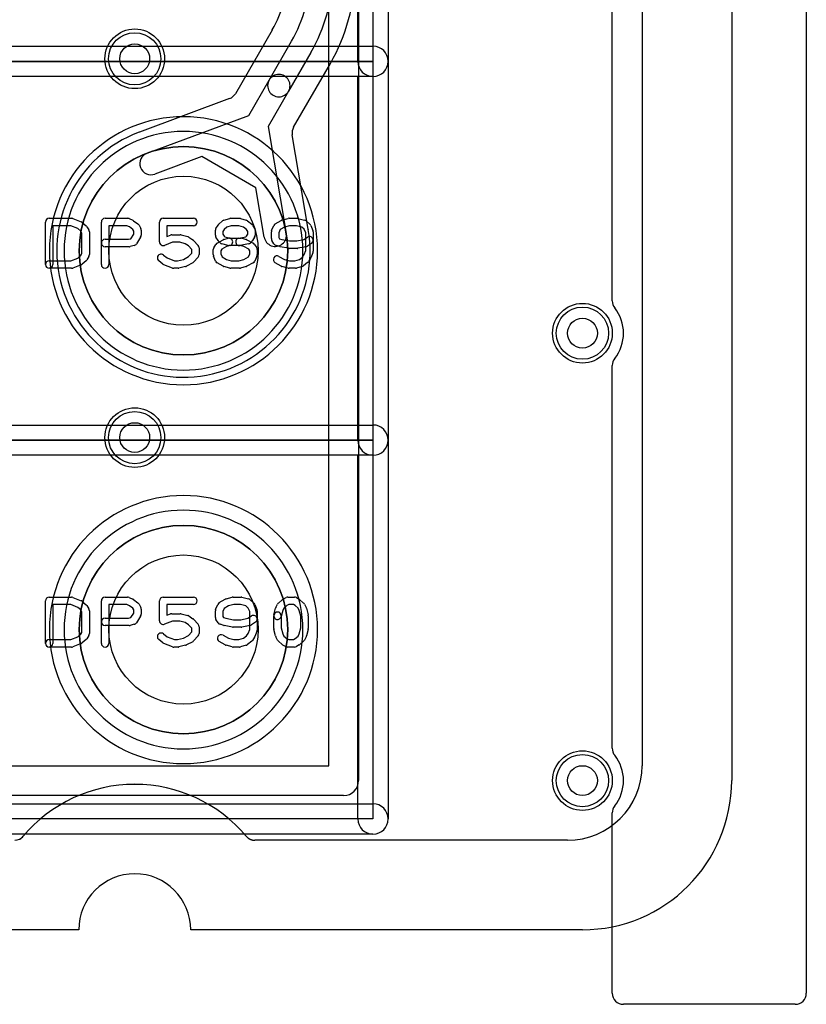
# Model space of a CAD drawing. Extents: x 0 to 20.5, y -0.5 to 20.
# Tile 12 of 25: x 15.2 to 20.5, y -0.5 to 6.1. Entities that reach past the tile are written whole.
import ezdxf

# ---------------------------------------------------------------- set-up
doc = ezdxf.new("R2010")
doc.units = 0
for name, color, linetype in [('Hole', 1, 'CONTINUOUS'), ('L1', 3, 'CONTINUOUS'), ('L2', 3, 'CONTINUOUS'), ('L3', 3, 'CONTINUOUS'), ('L4', 3, 'CONTINUOUS'), ('Outline', 7, 'CONTINUOUS'), ('PartsArea-A', 111, 'CONTINUOUS'), ('PartsArea-B', 111, 'CONTINUOUS'), ('PartsSilk-A', 221, 'CONTINUOUS'), ('Resist-A', 2, 'CONTINUOUS'), ('Resist-B', 2, 'CONTINUOUS'), ('Silk-A', 140, 'CONTINUOUS')]:
    doc.layers.add(name, color=color, linetype=linetype)

msp = doc.modelspace()

# ---------------------------------------------------------------- linework, layer by layer
at = {"layer": 'Hole'}
for centre, radius in [((16, 5.84), 0.1), ((16.32649, 4.55283), 0.5), ((19, 4), 0.1), ((16, 3.3), 0.1), ((16.32649, 2.01283), 0.5), ((19, 1), 0.1)]:
    msp.add_circle(centre, radius, dxfattribs=at)
at = {"layer": 'L1'}
for p, q in [((19.4, 14.42503), (19.4, 1.1)), ((18.9, 0.6), (16.80429, 0.6))]:
    msp.add_line(p, q, dxfattribs=at)
for centre, radius in [((16, 5.84), 0.2), ((16.32649, 4.55283), 0.6985), ((19, 4), 0.2), ((16, 3.3), 0.2), ((16.32649, 2.01283), 0.6985), ((19, 1), 0.2)]:
    msp.add_circle(centre, radius, dxfattribs=at)
for centre, radius, start, end in [((16.32649, 4.55283), 0.89854, 90, -90), ((16.32649, 4.55283), 0.89854, -90, 90), ((16.32649, 2.01283), 0.89854, 90, -90), ((16.32649, 2.01283), 0.89854, -90, 90), ((18.9, 1.1), 0.5, -90, 0), ((16, -0.00002), 0.97501, 40.036559, 139.994291), ((15.19573, 0.67498), 0.07498, -63.434949, -40.006151), ((16.8039, 0.67541), 0.07497, -139.961548, -139.848016), ((16.80426, 0.67498), 0.07497, -140.276628, -135), ((16.80429, 0.67501), 0.07501, -135, -90)]:
    msp.add_arc(centre, radius, start, end, dxfattribs=at)
at = {"layer": 'L2'}
for p, q in [((19.4, 14.53825), (19.4, 1.1)), ((18.9, 0.6), (16.80429, 0.6))]:
    msp.add_line(p, q, dxfattribs=at)
for centre in [(16, 5.84), (19, 4), (16, 3.3), (19, 1)]:
    msp.add_circle(centre, 0.2, dxfattribs=at)
for centre, radius, start, end in [((16.32649, 4.55283), 0.80004, 90, -90), ((16.32649, 4.55283), 0.80004, -90, 90), ((16.32649, 2.01283), 0.80004, 90, -90), ((16.32649, 2.01283), 0.80004, -90, 90), ((18.9, 1.1), 0.5, -90, 0), ((16, -0.00002), 0.97501, 40.036559, 139.994291), ((15.19573, 0.67498), 0.07498, -90.015283, -40.006151), ((16.8039, 0.67541), 0.07497, -139.961548, -139.848016), ((16.80426, 0.67498), 0.07497, -140.276628, -135), ((16.80429, 0.67501), 0.07501, -135, -90)]:
    msp.add_arc(centre, radius, start, end, dxfattribs=at)
at = {"layer": 'L3'}
for p, q in [((19.4, 14.53823), (19.4, 1.1)), ((16.92112, 6.03284), (16.67455, 5.60579)), ((16.90078, 5.69753), (17.05108, 5.95786)), ((17.18098, 5.88286), (17.03068, 5.62253)), ((17.06434, 5.38077), (17.31092, 5.80784)), ((16.76399, 5.4606), (16.90078, 5.69753)), ((17.03068, 5.62253), (16.89389, 5.3856)), ((16.63574, 5.57301), (16.03089, 5.34822)), ((16.08316, 5.20758), (16.76399, 5.4606)), ((16.89389, 5.3856), (17.01518, 4.66948)), ((17.16272, 4.69682), (17.05535, 5.33075)), ((16.44955, 5.18373), (16.13542, 5.06698)), ((16.81132, 4.97486), (16.44955, 5.18373)), ((16.86728, 4.64444), (16.81132, 4.97486)), ((18.9, 0.6), (16.80427, 0.6))]:
    msp.add_line(p, q, dxfattribs=at)
for centre, radius in [((16, 5.84), 0.2), ((16.32649, 4.55283), 0.6985), ((19, 4), 0.2), ((16, 3.3), 0.2), ((19, 1), 0.2)]:
    msp.add_circle(centre, radius, dxfattribs=at)
for centre, radius, start, end in [((16.24996, 6.42038), 0.77499, -29.884449, -0.72602), ((16.25, 6.42035), 0.925, -29.999372, 0), ((16.25, 6.42035), 1.075, -29.999467, 0), ((16.25, 6.42036), 1.22504, -29.999901, 0), ((16.85619, 6.07033), 0.07498, -30.001752, -28.776976), ((16.96573, 5.66003), 0.075, 149.999272, -29.999737), ((16.96573, 5.66003), 0.075, -30.000728, 150.000086), ((16.60962, 5.64328), 0.07498, -69.60944, -30.001752), ((16.10929, 5.13728), 0.22504, 110.388573, 110.801888), ((17.12927, 5.34327), 0.07497, 149.991631, -170.386913), ((16.32648, 4.55282), 0.84854, 110.520482, 9.700654), ((16.00275, 5.41773), 0.07497, -69.478841, -69.200639), ((16.10929, 5.13728), 0.075, 110.389735, -69.612911), ((17.23679, 4.70843), 0.07497, -171.091735, -170.301475), ((16.94123, 4.65696), 0.075, -170.39074, 9.612992), ((16.32649, 2.01283), 0.80004, 90, -90), ((16.32649, 2.01283), 0.80004, -90, 90), ((18.9, 1.1), 0.5, -90, 0), ((16, 0), 0.975, 40.004809, 139.995191), ((15.19573, 0.67497), 0.07497, -90, -40.000298), ((16.80427, 0.67497), 0.07497, -139.999702, -90)]:
    msp.add_arc(centre, radius, start, end, dxfattribs=at)
at = {"layer": 'L4'}
for p, q in [((19.4, 14.42503), (19.4, 1.1)), ((18.9, 0.6), (16.80429, 0.6))]:
    msp.add_line(p, q, dxfattribs=at)
for centre, radius in [((16, 5.84), 0.2), ((16.32649, 4.55283), 0.6985), ((19, 4), 0.2), ((16, 3.3), 0.2), ((16.32649, 2.01283), 0.6985), ((19, 1), 0.2)]:
    msp.add_circle(centre, radius, dxfattribs=at)
for centre, radius, start, end in [((16.32649, 4.55283), 0.89854, 90, -90), ((16.32649, 4.55283), 0.89854, -90, 90), ((16.32649, 2.01283), 0.89854, 90, -90), ((16.32649, 2.01283), 0.89854, -90, 90), ((18.9, 1.1), 0.5, -90, 0), ((16, -0.00002), 0.97501, 40.036559, 139.994291), ((15.19573, 0.67498), 0.07498, -63.434949, -40.006151), ((16.8039, 0.67541), 0.07497, -139.961548, -139.848016), ((16.80426, 0.67498), 0.07497, -140.276628, -135), ((16.80429, 0.67501), 0.07501, -135, -90)]:
    msp.add_arc(centre, radius, start, end, dxfattribs=at)
at = {"layer": 'Outline'}
for p, q in [((20, 15), (20, 1)), ((15.625, 0), (4.375, 0)), ((19, 0), (16.375, 0))]:
    msp.add_line(p, q, dxfattribs=at)
for centre, radius, start, end in [((19, 1), 1, -90, 0), ((16, 0), 0.375, 0, 180)]:
    msp.add_arc(centre, radius, start, end, dxfattribs=at)
at = {"layer": 'PartsArea-A'}
for p, q in [((17.59649, 8.36283), (17.59649, 5.82283)), ((17.59649, 5.82283), (15.05649, 5.82283)), ((15.05649, 5.82283), (17.59649, 5.82283)), ((17.59649, 5.82283), (17.59649, 3.28283)), ((17.59649, 3.28283), (15.05649, 3.28283)), ((15.05649, 3.28283), (17.59649, 3.28283)), ((17.59649, 3.28283), (17.59649, 0.74283)), ((17.59649, 0.74283), (15.05649, 0.74283))]:
    msp.add_line(p, q, dxfattribs=at)
at = {"layer": 'PartsArea-B'}
for centre, start, end in [((16.32649, 4.55283), 0, 180), ((16.32649, 4.55283), 180, 0), ((16.32649, 2.01283), 0, 180), ((16.32649, 2.01283), 180, 0)]:
    msp.add_arc(centre, 0.6985, start, end, dxfattribs=at)
at = {"layer": 'PartsSilk-A'}
for p, q in [((17.69809, 8.36283), (17.69809, 5.82283)), ((17.49489, 5.82283), (17.49489, 8.26123)), ((15.05649, 5.92443), (17.59649, 5.92443)), ((15.05649, 5.92443), (17.59649, 5.92443)), ((17.69809, 5.82283), (17.69809, 3.28283)), ((17.59649, 5.72123), (15.05649, 5.72123)), ((17.49489, 5.72123), (15.05649, 5.72123)), ((17.49489, 3.28283), (17.49489, 5.72123)), ((15.42649, 4.77042), (15.57649, 4.77042)), ((15.58577, 4.76863), (15.64133, 4.74641)), ((15.80149, 4.77042), (15.95149, 4.77042)), ((15.96164, 4.76827), (15.98664, 4.75716)), ((15.99119, 4.75453), (16.02175, 4.73231)), ((16.19038, 4.77042), (16.39316, 4.77042)), ((16.5974, 4.75835), (16.63629, 4.76946)), ((16.64316, 4.77042), (16.70149, 4.77042)), ((16.70836, 4.76946), (16.74725, 4.75835)), ((16.756, 4.75383), (16.78378, 4.73161)), ((16.94187, 4.7338), (16.98076, 4.75602)), ((16.98672, 4.75847), (17.02838, 4.76958)), ((17.03482, 4.77042), (17.0876, 4.77042)), ((17.09366, 4.76967), (17.13811, 4.75856)), ((15.40149, 4.46024), (15.40149, 4.74542)), ((15.57168, 4.72042), (15.45149, 4.72042)), ((15.45149, 4.72042), (15.45149, 4.46024)), ((15.61871, 4.70161), (15.57168, 4.72042)), ((15.63775, 4.68468), (15.61871, 4.70161)), ((15.64866, 4.74189), (15.67366, 4.71967)), ((15.67825, 4.71422), (15.69213, 4.692)), ((15.77649, 4.46024), (15.77649, 4.74542)), ((15.94619, 4.72042), (15.82649, 4.72042)), ((15.82649, 4.72042), (15.82649, 4.46024)), ((15.96392, 4.71254), (15.94619, 4.72042)), ((15.98742, 4.69546), (15.96392, 4.71254)), ((15.99316, 4.68397), (15.98742, 4.69546)), ((16.02941, 4.72327), (16.04052, 4.70105)), ((16.04316, 4.68987), (16.04316, 4.65653)), ((16.16538, 4.61209), (16.16538, 4.74542)), ((16.39316, 4.72042), (16.21538, 4.72042)), ((16.21538, 4.72042), (16.21538, 4.64837)), ((16.54038, 4.65653), (16.54038, 4.68987)), ((16.54418, 4.70312), (16.55807, 4.72534)), ((16.56266, 4.73078), (16.58766, 4.753)), ((16.59856, 4.69579), (16.59038, 4.6827)), ((16.61662, 4.71184), (16.59856, 4.69579)), ((16.64666, 4.72042), (16.61662, 4.71184)), ((16.69799, 4.72042), (16.64666, 4.72042)), ((16.72869, 4.71165), (16.69799, 4.72042)), ((16.74922, 4.69523), (16.72869, 4.71165)), ((16.75705, 4.6827), (16.74922, 4.69523)), ((16.78936, 4.72534), (16.80325, 4.70312)), ((16.80705, 4.68987), (16.80705, 4.65653)), ((16.9173, 4.68838), (16.93119, 4.72171)), ((16.97407, 4.69461), (16.96538, 4.67376)), ((17.00274, 4.71099), (16.97407, 4.69461)), ((17.0381, 4.72042), (17.00274, 4.71099)), ((17.08452, 4.72042), (17.0381, 4.72042)), ((17.12003, 4.71154), (17.08452, 4.72042)), ((17.13617, 4.6972), (17.12003, 4.71154)), ((17.14593, 4.67376), (17.13617, 4.6972)), ((17.14866, 4.753), (17.17366, 4.73078)), ((17.18013, 4.7217), (17.19401, 4.68837)), ((15.64593, 4.67159), (15.63775, 4.68468)), ((15.64593, 4.53407), (15.64593, 4.67159)), ((15.69593, 4.67876), (15.69593, 4.5269)), ((15.80149, 4.62968), (15.95932, 4.62968)), ((15.95932, 4.62968), (15.97441, 4.6337)), ((15.97441, 4.6337), (15.99316, 4.6637)), ((15.99316, 4.6637), (15.99316, 4.68397)), ((16.03936, 4.64328), (16.01158, 4.59884)), ((16.21538, 4.64837), (16.23981, 4.65767)), ((16.24871, 4.65931), (16.30427, 4.65931)), ((16.31033, 4.65856), (16.35477, 4.64745)), ((16.36258, 4.644), (16.39036, 4.62548)), ((16.39492, 4.62158), (16.42548, 4.58825)), ((16.55807, 4.62106), (16.54418, 4.64328)), ((16.55298, 4.60417), (16.59187, 4.62639)), ((16.59038, 4.6827), (16.59038, 4.6637)), ((16.59038, 4.6637), (16.59896, 4.64998)), ((16.59783, 4.62884), (16.62561, 4.63625)), ((16.59896, 4.64998), (16.60331, 4.64563)), ((16.60331, 4.64563), (16.63533, 4.63709)), ((16.63533, 4.63709), (16.7126, 4.63709)), ((16.69659, 4.6366), (16.74473, 4.64623)), ((16.71904, 4.63625), (16.74682, 4.62884)), ((16.74473, 4.64623), (16.74847, 4.64998)), ((16.74847, 4.64998), (16.75705, 4.6637)), ((16.75214, 4.62674), (16.79381, 4.60452)), ((16.75705, 4.6637), (16.75705, 4.6827)), ((16.80325, 4.64328), (16.78936, 4.62106)), ((16.91538, 4.63431), (16.91538, 4.67876)), ((16.96538, 4.67376), (16.96538, 4.64148)), ((16.96538, 4.64148), (16.97045, 4.63337)), ((16.97045, 4.63337), (16.98529, 4.62897)), ((16.98529, 4.62897), (17.0373, 4.61857)), ((17.08512, 4.61857), (17.13341, 4.62822)), ((17.13341, 4.62822), (17.15706, 4.644)), ((17.14593, 4.55413), (17.14593, 4.67376)), ((17.19593, 4.67876), (17.19593, 4.54913)), ((15.9626, 4.57968), (15.80149, 4.57968)), ((15.99682, 4.58793), (15.96904, 4.58052)), ((16.25331, 4.60931), (16.19928, 4.58873)), ((16.30119, 4.60931), (16.25331, 4.60931)), ((16.33845, 4.6), (16.30119, 4.60931)), ((16.36011, 4.58556), (16.33845, 4.6)), ((16.38205, 4.56162), (16.36011, 4.58556)), ((16.38205, 4.53663), (16.38205, 4.56162)), ((16.43205, 4.57135), (16.43205, 4.5269)), ((16.52649, 4.5269), (16.52649, 4.56024)), ((16.53029, 4.57349), (16.54418, 4.59571)), ((16.5727, 4.60552), (16.56159, 4.61663)), ((16.58324, 4.56387), (16.57649, 4.55307)), ((16.61385, 4.58136), (16.58324, 4.56387)), ((16.62561, 4.58793), (16.58394, 4.59904)), ((16.63849, 4.58793), (16.61385, 4.58136)), ((16.70932, 4.58709), (16.63205, 4.58709)), ((16.76195, 4.59869), (16.70639, 4.58758)), ((16.73116, 4.58127), (16.70932, 4.58709)), ((16.76439, 4.56355), (16.73116, 4.58127)), ((16.77093, 4.55307), (16.76439, 4.56355)), ((16.78584, 4.61663), (16.77473, 4.60552)), ((16.80325, 4.5957), (16.81713, 4.57348)), ((16.82093, 4.56024), (16.82093, 4.5269)), ((16.93307, 4.59884), (16.91918, 4.62106)), ((16.97217, 4.58071), (16.94717, 4.58812)), ((17.02992, 4.56906), (16.97437, 4.58017)), ((17.0876, 4.56857), (17.03482, 4.56857)), ((17.0373, 4.61857), (17.08512, 4.61857)), ((17.14806, 4.58017), (17.0925, 4.56906)), ((17.1848, 4.6024), (17.15703, 4.58388)), ((15.57168, 4.48524), (15.61871, 4.50405)), ((15.61871, 4.50405), (15.63775, 4.52098)), ((15.63775, 4.52098), (15.64593, 4.53407)), ((15.69213, 4.51366), (15.67825, 4.49144)), ((16.19211, 4.5242), (16.21683, 4.50443)), ((16.21683, 4.50443), (16.2672, 4.48524)), ((16.2873, 4.48524), (16.32577, 4.49486)), ((16.32577, 4.49486), (16.36095, 4.51362)), ((16.36095, 4.51362), (16.38205, 4.53663)), ((16.42548, 4.51), (16.39492, 4.47667)), ((16.5423, 4.48395), (16.52841, 4.51728)), ((16.57649, 4.55307), (16.57649, 4.5319)), ((16.57649, 4.5319), (16.58518, 4.51105)), ((16.58518, 4.51105), (16.61405, 4.49456)), ((16.61405, 4.49456), (16.64666, 4.48524)), ((16.69799, 4.48524), (16.73096, 4.49466)), ((16.73096, 4.49466), (16.76241, 4.51143)), ((16.76241, 4.51143), (16.77093, 4.5319)), ((16.77093, 4.5319), (16.77093, 4.55307)), ((16.81901, 4.51729), (16.80513, 4.48396)), ((16.96667, 4.51528), (17.00274, 4.49467)), ((17.00274, 4.49467), (17.0381, 4.48524)), ((17.07299, 4.48524), (17.10369, 4.49401)), ((17.10369, 4.49401), (17.12422, 4.51043)), ((17.12422, 4.51043), (17.13476, 4.5273)), ((17.13476, 4.5273), (17.14593, 4.55413)), ((17.17825, 4.50254), (17.16436, 4.48032)), ((17.19401, 4.53952), (17.18013, 4.50618)), ((15.42649, 4.48524), (15.57168, 4.48524)), ((15.57649, 4.43524), (15.42649, 4.43524)), ((15.64133, 4.45925), (15.58577, 4.43703)), ((15.67366, 4.48599), (15.64866, 4.46377)), ((16.18865, 4.46294), (16.16087, 4.48516)), ((16.2537, 4.43688), (16.19537, 4.4591)), ((16.29038, 4.43524), (16.2626, 4.43524)), ((16.2672, 4.48524), (16.2873, 4.48524)), ((16.34088, 4.4471), (16.29644, 4.43599)), ((16.38825, 4.47151), (16.34658, 4.44929)), ((16.59187, 4.44964), (16.55298, 4.47186)), ((16.63629, 4.4362), (16.5974, 4.44731)), ((16.70149, 4.43524), (16.64316, 4.43524)), ((16.64666, 4.48524), (16.69799, 4.48524)), ((16.74725, 4.44731), (16.70836, 4.4362)), ((16.79381, 4.47151), (16.75214, 4.44929)), ((16.98076, 4.44964), (16.94187, 4.47186)), ((17.02838, 4.43608), (16.98672, 4.44719)), ((17.07649, 4.43524), (17.03482, 4.43524)), ((17.0381, 4.48524), (17.07299, 4.48524)), ((17.12225, 4.44731), (17.08336, 4.4362)), ((17.15878, 4.47405), (17.131, 4.45183)), ((15.05649, 3.38443), (17.59649, 3.38443)), ((15.05649, 3.38443), (17.59649, 3.38443)), ((17.69809, 3.28283), (17.69809, 0.74283)), ((17.59649, 3.18123), (15.05649, 3.18123)), ((17.49489, 3.18123), (15.05649, 3.18123)), ((17.49489, 0.74283), (17.49489, 3.18123)), ((15.40149, 1.92024), (15.40149, 2.20542)), ((15.42649, 2.23042), (15.57649, 2.23042)), ((15.57168, 2.18042), (15.45149, 2.18042)), ((15.45149, 2.18042), (15.45149, 1.92024)), ((15.61871, 2.16161), (15.57168, 2.18042)), ((15.58577, 2.22863), (15.64133, 2.20641)), ((15.64866, 2.20189), (15.67366, 2.17967)), ((15.77649, 1.92024), (15.77649, 2.20542)), ((15.80149, 2.23042), (15.95149, 2.23042)), ((15.94619, 2.18042), (15.82649, 2.18042)), ((15.82649, 2.18042), (15.82649, 1.92024)), ((15.96392, 2.17254), (15.94619, 2.18042)), ((15.96164, 2.22827), (15.98664, 2.21716)), ((15.99119, 2.21453), (16.02175, 2.19231)), ((16.02941, 2.18327), (16.04052, 2.16105)), ((16.16538, 2.07209), (16.16538, 2.20542)), ((16.19038, 2.23042), (16.39316, 2.23042)), ((16.39316, 2.18042), (16.21538, 2.18042)), ((16.21538, 2.18042), (16.21538, 2.10837)), ((16.5423, 2.14838), (16.55619, 2.18171)), ((16.56687, 2.1938), (16.60576, 2.21602)), ((16.61172, 2.21847), (16.65338, 2.22958)), ((16.6631, 2.18042), (16.62774, 2.17099)), ((16.65982, 2.23042), (16.7126, 2.23042)), ((16.70952, 2.18042), (16.6631, 2.18042)), ((16.74503, 2.17154), (16.70952, 2.18042)), ((16.71866, 2.22967), (16.76311, 2.21856)), ((16.77366, 2.213), (16.79866, 2.19078)), ((16.80513, 2.1817), (16.81901, 2.14837)), ((16.9458, 2.16105), (16.95691, 2.18327)), ((16.96266, 2.19078), (16.98766, 2.213)), ((16.99309, 2.21667), (17.01531, 2.22778)), ((17.03239, 2.18042), (17.01841, 2.17343)), ((17.02649, 2.23042), (17.07093, 2.23042)), ((17.06429, 2.18042), (17.03239, 2.18042)), ((17.07572, 2.17389), (17.06429, 2.18042)), ((17.08333, 2.22713), (17.10278, 2.21602)), ((17.10699, 2.213), (17.13199, 2.19078)), ((17.13774, 2.18327), (17.14885, 2.16105)), ((15.63775, 2.14468), (15.61871, 2.16161)), ((15.64593, 2.13159), (15.63775, 2.14468)), ((15.64593, 1.99407), (15.64593, 2.13159)), ((15.67825, 2.17422), (15.69213, 2.152)), ((15.69593, 2.13876), (15.69593, 1.9869)), ((15.98742, 2.15546), (15.96392, 2.17254)), ((15.97441, 2.0937), (15.99316, 2.1237)), ((15.99316, 2.14397), (15.98742, 2.15546)), ((15.99316, 2.1237), (15.99316, 2.14397)), ((16.04316, 2.14987), (16.04316, 2.11653)), ((16.21538, 2.10837), (16.23981, 2.11767)), ((16.24871, 2.11931), (16.30427, 2.11931)), ((16.31033, 2.11856), (16.35477, 2.10745)), ((16.54038, 2.09431), (16.54038, 2.13876)), ((16.59907, 2.15461), (16.59038, 2.13376)), ((16.59038, 2.13376), (16.59038, 2.10148)), ((16.62774, 2.17099), (16.59907, 2.15461)), ((16.76117, 2.1572), (16.74503, 2.17154)), ((16.77093, 2.13376), (16.76117, 2.1572)), ((16.77093, 2.01413), (16.77093, 2.13376)), ((16.82093, 2.13876), (16.82093, 2.00913)), ((16.9328, 2.11148), (16.94391, 2.15593)), ((16.99175, 2.14114), (16.9813, 2.09936)), ((16.99948, 2.1566), (16.99175, 2.14114)), ((17.01841, 2.17343), (16.99948, 2.1566)), ((17.09517, 2.1566), (17.07572, 2.17389)), ((17.1029, 2.14114), (17.09517, 2.1566)), ((17.1126, 2.10234), (17.1029, 2.14114)), ((17.15074, 2.15593), (17.16185, 2.11148)), ((15.80149, 2.08968), (15.95932, 2.08968)), ((15.95932, 2.08968), (15.97441, 2.0937)), ((15.99682, 2.04793), (15.96904, 2.04052)), ((16.03936, 2.10328), (16.01158, 2.05884)), ((16.25331, 2.06931), (16.19928, 2.04873)), ((16.30119, 2.06931), (16.25331, 2.06931)), ((16.33845, 2.06), (16.30119, 2.06931)), ((16.36011, 2.04556), (16.33845, 2.06)), ((16.36258, 2.104), (16.39036, 2.08548)), ((16.39492, 2.08158), (16.42548, 2.04825)), ((16.55807, 2.05884), (16.54418, 2.08106)), ((16.59717, 2.04071), (16.57217, 2.04812)), ((16.59038, 2.10148), (16.59545, 2.09337)), ((16.59545, 2.09337), (16.61029, 2.08897)), ((16.61029, 2.08897), (16.6623, 2.07857)), ((16.6623, 2.07857), (16.71012, 2.07857)), ((16.71012, 2.07857), (16.75841, 2.08822)), ((16.75841, 2.08822), (16.78206, 2.104)), ((16.8098, 2.0624), (16.78203, 2.04388)), ((16.93205, 2.02024), (16.93205, 2.10542)), ((16.98205, 2.10542), (16.98205, 2.02332)), ((17.1126, 2.02332), (17.1126, 2.10234)), ((17.1626, 2.10542), (17.1626, 2.02024)), ((15.61871, 1.96405), (15.63775, 1.98098)), ((15.63775, 1.98098), (15.64593, 1.99407)), ((15.9626, 2.03968), (15.80149, 2.03968)), ((16.19211, 1.9842), (16.21683, 1.96443)), ((16.38205, 2.02162), (16.36011, 2.04556)), ((16.36095, 1.97362), (16.38205, 1.99663)), ((16.38205, 1.99663), (16.38205, 2.02162)), ((16.43205, 2.03135), (16.43205, 1.9869)), ((16.65492, 2.02906), (16.59937, 2.04017)), ((16.7126, 2.02857), (16.65982, 2.02857)), ((16.77306, 2.04017), (16.7175, 2.02906)), ((16.74922, 1.97043), (16.75976, 1.9873)), ((16.75976, 1.9873), (16.77093, 2.01413)), ((16.81901, 1.99952), (16.80513, 1.96618)), ((16.94391, 1.96973), (16.9328, 2.01418)), ((16.98205, 2.02332), (16.99175, 1.98452)), ((16.99175, 1.98452), (16.99948, 1.96906)), ((17.09517, 1.96906), (17.1029, 1.98452)), ((17.1029, 1.98452), (17.1126, 2.02332)), ((17.16185, 2.01418), (17.15074, 1.96973)), ((15.42649, 1.94524), (15.57168, 1.94524)), ((15.57168, 1.94524), (15.61871, 1.96405)), ((15.64133, 1.91925), (15.58577, 1.89703)), ((15.67366, 1.94599), (15.64866, 1.92377)), ((15.69213, 1.97366), (15.67825, 1.95144)), ((16.18865, 1.92294), (16.16087, 1.94516)), ((16.2537, 1.89688), (16.19537, 1.9191)), ((16.21683, 1.96443), (16.2672, 1.94524)), ((16.2672, 1.94524), (16.2873, 1.94524)), ((16.2873, 1.94524), (16.32577, 1.95486)), ((16.32577, 1.95486), (16.36095, 1.97362)), ((16.38825, 1.93151), (16.34658, 1.90929)), ((16.42548, 1.97), (16.39492, 1.93667)), ((16.60576, 1.90964), (16.56687, 1.93186)), ((16.59167, 1.97528), (16.62774, 1.95467)), ((16.62774, 1.95467), (16.6631, 1.94524)), ((16.6631, 1.94524), (16.69799, 1.94524)), ((16.69799, 1.94524), (16.72869, 1.95401)), ((16.72869, 1.95401), (16.74922, 1.97043)), ((16.78378, 1.93405), (16.756, 1.91183)), ((16.80325, 1.96254), (16.78936, 1.94032)), ((16.95691, 1.94239), (16.9458, 1.96461)), ((16.98766, 1.91266), (16.96266, 1.93488)), ((16.99948, 1.96906), (17.01841, 1.95223)), ((17.01841, 1.95223), (17.03239, 1.94524)), ((17.03239, 1.94524), (17.06429, 1.94524)), ((17.06429, 1.94524), (17.07572, 1.95177)), ((17.07572, 1.95177), (17.09517, 1.96906)), ((17.13199, 1.93488), (17.10699, 1.91266)), ((17.14885, 1.96461), (17.13774, 1.94239)), ((15.57649, 1.89524), (15.42649, 1.89524)), ((16.29038, 1.89524), (16.2626, 1.89524)), ((16.34088, 1.9071), (16.29644, 1.89599)), ((16.65338, 1.89608), (16.61172, 1.90719)), ((16.70149, 1.89524), (16.65982, 1.89524)), ((16.74725, 1.90731), (16.70836, 1.8962)), ((17.01531, 1.89788), (16.99309, 1.90899)), ((17.07093, 1.89524), (17.02649, 1.89524)), ((17.10278, 1.90964), (17.08333, 1.89853)), ((15.05649, 0.84443), (17.59649, 0.84443)), ((17.59649, 0.64123), (15.05649, 0.64123))]:
    msp.add_line(p, q, dxfattribs=at)
for centre, radius, start, end in [((17.59649, 5.82283), 0.1016, -90, 90), ((17.59649, 5.82283), 0.1016, 0, 90), ((17.59649, 5.82283), 0.1016, 180, 0), ((15.42649, 4.74542), 0.025, 90, 180), ((15.57649, 4.74542), 0.025, 68.207103, 90), ((15.80149, 4.74542), 0.025, 90, 180), ((15.95149, 4.74542), 0.025, 66.049145, 90), ((15.97649, 4.73431), 0.025, 53.982737, 66.039637), ((16.19038, 4.74542), 0.025, 90, 180), ((16.39316, 4.74542), 0.025, -90, 90), ((16.60427, 4.73431), 0.025, 105.948544, 131.62783), ((16.64316, 4.74542), 0.025, 90, 105.948544), ((16.70149, 4.74542), 0.025, 74.051456, 90), ((16.74038, 4.73431), 0.025, 51.333033, 74.051456), ((16.99316, 4.73431), 0.025, 104.925513, 119.741708), ((17.03482, 4.74542), 0.025, 90, 104.932273), ((17.0876, 4.74542), 0.025, 75.969316, 90), ((17.13205, 4.73431), 0.025, 48.372169, 75.96679), ((15.63205, 4.7232), 0.025, 48.372169, 68.202147), ((15.65705, 4.70098), 0.025, 31.985944, 48.369306), ((15.67093, 4.67876), 0.025, 0, 31.991474), ((16.00705, 4.71209), 0.025, 26.565051, 53.979316), ((16.01816, 4.68987), 0.025, 0, 26.565051), ((16.56538, 4.68987), 0.025, 147.994617, 180), ((16.57927, 4.71209), 0.025, 131.627831, 147.994617), ((16.76816, 4.71209), 0.025, 32.005383, 51.333033), ((16.78205, 4.68987), 0.025, 0, 32.005383), ((16.94038, 4.67876), 0.025, 157.373085, 180), ((16.95427, 4.71209), 0.025, 119.733511, 157.376473), ((17.15705, 4.71209), 0.025, 22.605762, 48.369306), ((17.17093, 4.67876), 0.025, 0, 22.608878), ((15.80149, 4.60468), 0.025, 90, -90), ((16.01816, 4.65653), 0.025, -32.005383, 0), ((16.24871, 4.63431), 0.025, 90, 110.853641), ((16.30427, 4.63431), 0.025, 75.969316, 90), ((16.34871, 4.6232), 0.025, 56.303576, 75.963757), ((16.37649, 4.60468), 0.025, 42.5203, 56.309933), ((16.56538, 4.65653), 0.025, 180, -147.994617), ((16.60427, 4.60468), 0.025, 104.925513, 119.741708), ((16.63205, 4.61209), 0.025, -75.074487, 104.935268), ((16.70149, 4.61209), 0.025, 101.305437, -78.692051), ((16.7126, 4.61209), 0.025, 75.074487, 90), ((16.74038, 4.60468), 0.025, 61.938299, 75.064732), ((16.78205, 4.65653), 0.025, -32.005383, 0), ((16.94038, 4.63431), 0.025, 180, -147.989981), ((17.17093, 4.6232), 0.025, -56.303576, 123.699589), ((15.9626, 4.60468), 0.025, -90, -75.064732), ((15.99038, 4.61209), 0.025, -75.074487, -32.010019), ((16.19038, 4.61209), 0.025, 180, -69.143502), ((16.40705, 4.57135), 0.025, 0, 42.517452), ((16.55149, 4.56024), 0.025, 147.994617, 180), ((16.56538, 4.58246), 0.025, 119.733511, 147.989981), ((16.57927, 4.63431), 0.025, -147.994617, -135), ((16.59038, 4.6232), 0.025, -135, -104.925513), ((16.63205, 4.61209), 0.025, -104.925513, -90), ((16.75705, 4.6232), 0.025, -78.694563, -45), ((16.76816, 4.63431), 0.025, -45, -32.005383), ((16.78205, 4.58246), 0.025, 31.985944, 61.931795), ((16.79593, 4.56024), 0.025, 0, 31.991474), ((16.95427, 4.61209), 0.025, -147.994617, -106.509823), ((16.97927, 4.60468), 0.025, -106.499478, -101.309932), ((17.03482, 4.59357), 0.025, -101.305437, -90), ((17.0876, 4.59357), 0.025, -90, -78.692051), ((17.14316, 4.60468), 0.025, -78.694563, -56.300411), ((15.65705, 4.50468), 0.025, -48.372169, -31.991474), ((15.67093, 4.5269), 0.025, -31.985944, 0), ((16.17649, 4.50468), 0.025, 51.333033, -128.654777), ((16.40705, 4.5269), 0.025, -42.5203, 0), ((16.55149, 4.5269), 0.025, 180, -157.376473), ((16.79593, 4.5269), 0.025, -22.605762, 0), ((16.95427, 4.49357), 0.025, 60.266489, -119.741708), ((17.15705, 4.51579), 0.025, -32.005383, -22.602779), ((17.17093, 4.54913), 0.025, -22.605762, 0), ((15.42649, 4.46024), 0.025, 90, -90), ((15.42649, 4.46024), 0.025, 180, 0), ((15.57649, 4.46024), 0.025, -90, -68.202147), ((15.63205, 4.48246), 0.025, -68.207103, -48.369306), ((15.80149, 4.46024), 0.025, 180, 0), ((16.20427, 4.48246), 0.025, -128.666967, -110.853641), ((16.2626, 4.46024), 0.025, -110.856498, -90), ((16.29038, 4.46024), 0.025, -90, -75.963757), ((16.33482, 4.47135), 0.025, -75.969316, -61.931795), ((16.37649, 4.49357), 0.025, -61.938299, -42.517452), ((16.56538, 4.49357), 0.025, -157.373085, -119.741708), ((16.60427, 4.47135), 0.025, -119.733511, -105.94345), ((16.64316, 4.46024), 0.025, -105.948544, -90), ((16.70149, 4.46024), 0.025, -90, -74.05655), ((16.74038, 4.47135), 0.025, -74.051456, -61.931795), ((16.78205, 4.49357), 0.025, -61.938299, -22.608878), ((16.99316, 4.47135), 0.025, -119.733511, -104.932273), ((17.03482, 4.46024), 0.025, -104.925513, -90), ((17.07649, 4.46024), 0.025, -90, -74.05655), ((17.11538, 4.47135), 0.025, -74.051456, -51.345223), ((17.14316, 4.49357), 0.025, -51.333033, -32.010019), ((17.59649, 3.28283), 0.1016, -90, 90), ((17.59649, 3.28283), 0.1016, 0, 90), ((17.59649, 3.28283), 0.1016, 180, 0), ((15.42649, 2.20542), 0.025, 90, 180), ((15.57649, 2.20542), 0.025, 68.207103, 90), ((15.63205, 2.1832), 0.025, 48.372169, 68.202147), ((15.65705, 2.16098), 0.025, 31.985944, 48.369306), ((15.80149, 2.20542), 0.025, 90, 180), ((15.95149, 2.20542), 0.025, 66.049145, 90), ((15.97649, 2.19431), 0.025, 53.982737, 66.039637), ((16.00705, 2.17209), 0.025, 26.565051, 53.979316), ((16.19038, 2.20542), 0.025, 90, 180), ((16.39316, 2.20542), 0.025, -90, 90), ((16.57927, 2.17209), 0.025, 119.733511, 157.376473), ((16.61816, 2.19431), 0.025, 104.925513, 119.741708), ((16.65982, 2.20542), 0.025, 90, 104.932273), ((16.7126, 2.20542), 0.025, 75.969316, 90), ((16.75705, 2.19431), 0.025, 48.372169, 75.96679), ((16.78205, 2.17209), 0.025, 22.605762, 48.369306), ((16.97927, 2.17209), 0.025, 131.627831, 153.434949), ((17.00427, 2.19431), 0.025, 116.565051, 131.62783), ((17.02649, 2.20542), 0.025, 90, 116.565051), ((17.07093, 2.20542), 0.025, 60.266489, 90), ((17.09038, 2.19431), 0.025, 48.372169, 60.266489), ((17.11538, 2.17209), 0.025, 26.565051, 48.37217), ((15.67093, 2.13876), 0.025, 0, 31.991474), ((16.01816, 2.11653), 0.025, -32.005383, 0), ((16.01816, 2.14987), 0.025, 0, 26.565051), ((16.24871, 2.09431), 0.025, 90, 110.853641), ((16.30427, 2.09431), 0.025, 75.969316, 90), ((16.56538, 2.13876), 0.025, 157.373085, 180), ((16.79593, 2.13876), 0.025, 0, 22.608878), ((16.95705, 2.10542), 0.025, 0, 180), ((16.96816, 2.14987), 0.025, 153.434949, 165.969316), ((17.12649, 2.14987), 0.025, 14.030684, 26.565051), ((15.80149, 2.06468), 0.025, 90, -90), ((15.99038, 2.07209), 0.025, -75.074487, -32.010019), ((16.19038, 2.07209), 0.025, 180, -69.143502), ((16.34871, 2.0832), 0.025, 56.303576, 75.963757), ((16.37649, 2.06468), 0.025, 42.5203, 56.309933), ((16.40705, 2.03135), 0.025, 0, 42.517452), ((16.56538, 2.09431), 0.025, 180, -147.989981), ((16.57927, 2.07209), 0.025, -147.994617, -106.509823), ((16.79593, 2.0832), 0.025, -56.303576, 123.699589), ((16.95705, 2.10542), 0.025, 165.969316, -14.03321), ((17.1376, 2.10542), 0.025, 0, 14.030684), ((15.67093, 1.9869), 0.025, -31.985944, 0), ((15.9626, 2.06468), 0.025, -90, -75.064732), ((16.17649, 1.96468), 0.025, 51.333033, -128.654777), ((16.40705, 1.9869), 0.025, -42.5203, 0), ((16.60427, 2.06468), 0.025, -106.499478, -101.309932), ((16.65982, 2.05357), 0.025, -101.305437, -90), ((16.7126, 2.05357), 0.025, -90, -78.692051), ((16.76816, 2.06468), 0.025, -78.694563, -56.300411), ((16.79593, 2.00913), 0.025, -22.605762, 0), ((16.95705, 2.02024), 0.025, 180, -165.969316), ((17.1376, 2.02024), 0.025, -14.030684, 0), ((15.42649, 1.92024), 0.025, 90, -90), ((15.42649, 1.92024), 0.025, 180, 0), ((15.63205, 1.94246), 0.025, -68.207103, -48.369306), ((15.65705, 1.96468), 0.025, -48.372169, -31.991474), ((15.80149, 1.92024), 0.025, 180, 0), ((16.20427, 1.94246), 0.025, -128.666967, -110.853641), ((16.37649, 1.95357), 0.025, -61.938299, -42.517452), ((16.57927, 1.95357), 0.025, 60.266489, -119.741708), ((16.76816, 1.95357), 0.025, -51.333033, -32.010019), ((16.78205, 1.97579), 0.025, -32.005383, -22.602779), ((16.96816, 1.97579), 0.025, -165.969316, -153.434949), ((16.97927, 1.95357), 0.025, -153.434949, -131.62783), ((17.11538, 1.95357), 0.025, -48.372169, -26.565051), ((17.12649, 1.97579), 0.025, -26.565051, -14.030684), ((15.57649, 1.92024), 0.025, -90, -68.202147), ((16.2626, 1.92024), 0.025, -110.856498, -90), ((16.29038, 1.92024), 0.025, -90, -75.963757), ((16.33482, 1.93135), 0.025, -75.969316, -61.931795), ((16.61816, 1.93135), 0.025, -119.733511, -104.932273), ((16.65982, 1.92024), 0.025, -104.925513, -90), ((16.70149, 1.92024), 0.025, -90, -74.05655), ((16.74038, 1.93135), 0.025, -74.051456, -51.345223), ((17.00427, 1.93135), 0.025, -131.627831, -116.565051), ((17.02649, 1.92024), 0.025, -116.565051, -90), ((17.07093, 1.92024), 0.025, -90, -60.266489), ((17.09038, 1.93135), 0.025, -60.266489, -48.37217), ((17.59649, 0.74283), 0.1016, -90, 90), ((17.59649, 0.74283), 0.1016, 180, 0)]:
    msp.add_arc(centre, radius, start, end, dxfattribs=at)
at = {"layer": 'Resist-A'}
for centre, radius in [((16, 5.84), 0.175), ((16.32649, 4.55283), 0.6985), ((19, 4), 0.175), ((16, 3.3), 0.175), ((16.32649, 2.01283), 0.6985), ((19, 1), 0.175)]:
    msp.add_circle(centre, radius, dxfattribs=at)
at = {"layer": 'Resist-B'}
for centre, radius in [((16, 5.84), 0.175), ((16.32649, 4.55283), 0.6985), ((19, 4), 0.175), ((16, 3.3), 0.175), ((16.32649, 2.01283), 0.6985), ((19, 1), 0.175)]:
    msp.add_circle(centre, radius, dxfattribs=at)
at = {"layer": 'Silk-A'}
for p, q in [((20.5, 14.425), (20.5, -0.425)), ((17.5, 13.2), (17.5, 1)), ((17.3, 1.1), (17.3, 13.1)), ((19.2, 4.21651), (19.2, 6.78349)), ((19.2, 1.21651), (19.2, 3.78349)), ((2.7, 1.1), (17.3, 1.1)), ((17.4, 0.9), (2.6, 0.9)), ((19.2, -0.425), (19.2, 0.78349)), ((20.425, -0.5), (19.275, -0.5))]:
    msp.add_line(p, q, dxfattribs=at)
for centre, radius, start, end in [((19.275, 4.21651), 0.075, 180, -141.783994), ((19, 4), 0.275, -38.213046, 38.213046), ((19.275, 3.78349), 0.075, 141.783994, 180), ((19.275, 1.21651), 0.075, 180, -141.783994), ((19, 1), 0.275, -38.213046, 38.213046), ((17.4, 1), 0.1, -90, 0), ((19.275, 0.78349), 0.075, 141.783994, 180), ((19.275, -0.425), 0.075, 180, -90), ((20.425, -0.425), 0.075, -90, 0)]:
    msp.add_arc(centre, radius, start, end, dxfattribs=at)

doc.saveas('drawing.dxf')
